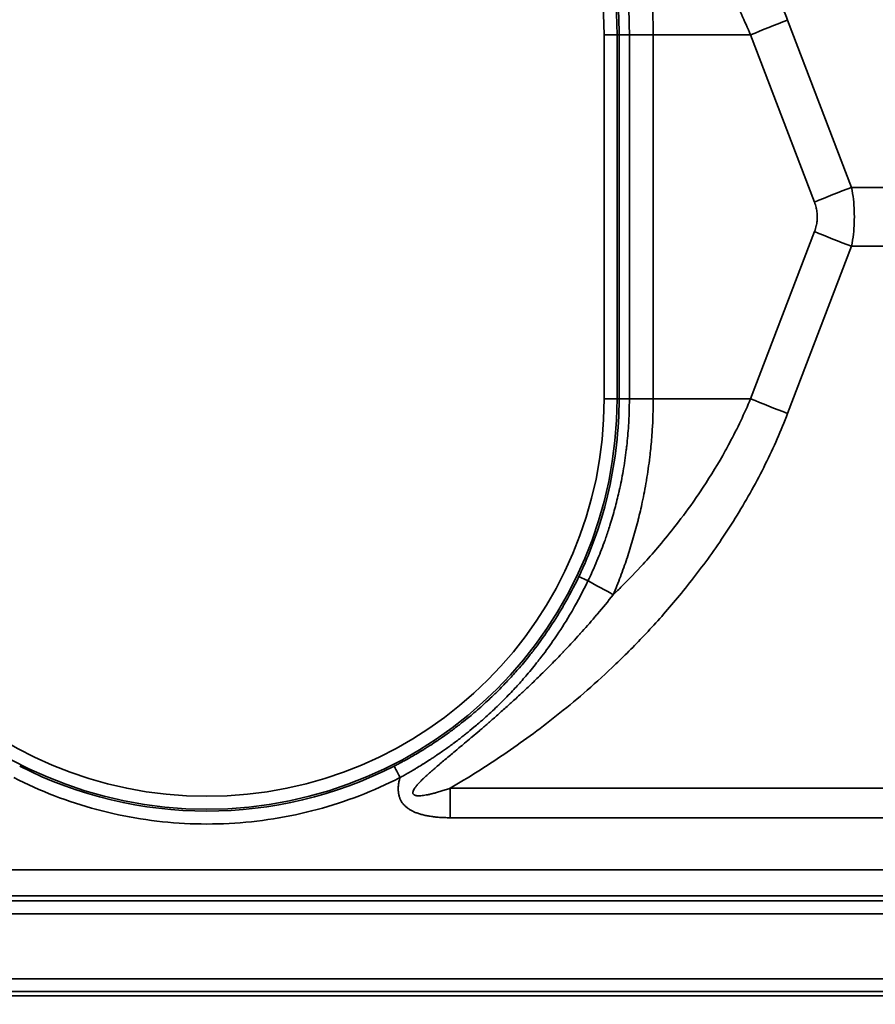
# Model space of a CAD drawing. Header units: millimetres. Extents: x 100 to 2070, y 30 to 1455.
# Tile 75 of 79: x 1346 to 1379, y 847 to 885. Entities that reach past the tile are written whole.
import ezdxf

# ---------------------------------------------------------------- set-up
doc = ezdxf.new("R2010")
doc.units = ezdxf.units.MM
doc.header["$LTSCALE"] = 5
doc.layers.add('Bemaßung (ISO)', color=7, linetype='Continuous', lineweight=25)
doc.layers.add('Sichtbar schmal (ISO)', color=7, linetype='Continuous', lineweight=35)
doc.styles.add('Notiztext (ISO)', font='verdana.ttf')
doc.dimstyles.new('wedi USA', dxfattribs={"dimscale": 5, "dimtxt": 2.5, "dimasz": 4, "dimexe": 2, "dimexo": 0.8, "dimgap": 0.3, "dimtad": 1, "dimdec": 1, "dimrnd": 1e-08, "dimtxsty": 'Notiztext (ISO)', "dimcen": 0.09, "dimclrd": 7, "dimclre": 7, "dimclrt": 256, "dimadec": 0, "dimazin": 2, "dimtfac": 0.6, "dimtmove": 0, "dimatfit": 3, "dimfxl": 1, "dimtolj": 1, "dimlwd": -1, "dimlwe": -1, "dimarcsym": 0})

# ---------------------------------------------------------------- blocks, each defined once
blk = doc.blocks.new('*D106')
at = {"layer": 'Bemaßung (ISO)', "color": 7, "transparency": 16777216}
for p, q in [((699.807, 848.545), (699.807, 726.117)), ((1400.987, 848.528), (1400.987, 726.117)), ((719.807, 736.117), (1380.987, 736.117))]:
    blk.add_line(p, q, dxfattribs=at)
for points in [[(719.807, 739.45), (719.807, 732.784), (699.807, 736.117)], [(1380.987, 739.45), (1380.987, 732.784), (1400.987, 736.117)]]:
    blk.add_solid(points, dxfattribs=at)
at = {"layer": 'Defpoints', "color": 0, "transparency": 16777216}
for p in [(699.807, 852.545), (1400.987, 852.528), (1400.987, 736.117)]:
    blk.add_point(p, dxfattribs=at)
at = {"layer": 'Bemaßung (ISO)', "transparency": 16777216, "insert": (983.2, 753.97), "char_height": 12.5, "attachment_point": 1, "style": 'Notiztext (ISO)'}
blk.add_mtext('\\A1;701,2 [27 5/8]"', dxfattribs=at)

msp = doc.modelspace()

# ---------------------------------------------------------------- linework, layer by layer
at = {"layer": 'Sichtbar schmal (ISO)'}
for p, q in [((1375.887, 885.153), (1378.362, 878.678)), ((1368.777, 884.592), (1368.777, 870.482)), ((1368.777, 884.592), (1369.277, 884.592)), ((1369.277, 884.592), (1369.356, 884.592)), ((1369.277, 884.592), (1369.277, 870.482)), ((1369.356, 884.592), (1369.356, 870.482)), ((1369.756, 884.582), (1370.681, 884.582)), ((1369.756, 884.582), (1369.756, 870.492)), ((1374.451, 884.582), (1370.681, 884.582)), ((1370.681, 884.582), (1370.681, 870.492)), ((1374.451, 884.582), (1376.927, 878.108)), ((1378.362, 878.678), (1396.826, 878.678)), ((1376.927, 876.966), (1374.451, 870.492)), ((1378.362, 876.396), (1375.887, 869.921)), ((1378.362, 876.396), (1396.826, 876.396)), ((1368.777, 870.482), (1369.277, 870.482)), ((1369.277, 870.482), (1369.356, 870.482)), ((1369.756, 870.492), (1370.681, 870.492)), ((1374.451, 870.492), (1370.681, 870.492)), ((1396.784, 855.405), (1362.809, 855.405)), ((1396.783, 854.264), (1362.809, 854.264)), ((1136.639, 852.262), (1396.283, 852.238)), ((1396.278, 851.238), (1136.638, 851.262)), ((701.807, 851.046), (1396.47, 851.046)), ((1396.47, 850.546), (701.807, 850.546)), ((701.789, 848.028), (1396.488, 848.028)), ((1396.488, 847.528), (701.789, 847.528)), ((701.623, 847.362), (1396.654, 847.362))]:
    msp.add_line(p, q, dxfattribs=at)
for centre, radius, start, end in [((1353.388, 884.592), 15.889, 0, 180), ((1353.388, 884.592), 15.389, 0, 180), ((1353.388, 870.482), 15.889, 180, 0), ((1353.388, 870.482), 15.389, 180, 0)]:
    msp.add_arc(centre, radius, start, end, dxfattribs=at)
for centre, major_axis, ratio, start_param, end_param in [((1375.913, 884.582), (-4.67, -1.785), 0.108522, 4.67649, 4.988987), ((1378.388, 878.108), (-4.67, -1.785), 0.108522, 4.67649, 4.988987), ((1378.388, 876.966), (-4.67, 1.785), 0.108522, 1.294198, 1.606695), ((1369.856, 870.487), (-0.5, -0.005), 0.011293, 4.913594, 6.265598), ((1375.913, 870.492), (-4.67, 1.785), 0.108522, 1.294198, 1.606695), ((1368.249, 863.385), (-0.451, 0.215), 0.009151, 4.92989, 6.265731), ((1366.245, 864.446), (-8.785, 4.778), 0.002502, 4.378716, 4.494714), ((1353.39, 870.483), (-0.001, -15.963), 0.999985, 5.811716, 6.755135), ((1360.874, 855.819), (-0.227, 0.445), 0.004662, 0.017453, 1.568413), ((1362.757, 854.264), (0, -10), 0.005236, 1.570796, 1.685164)]:
    msp.add_ellipse(centre, major_axis=major_axis, ratio=ratio, start_param=start_param, end_param=end_param, dxfattribs=at)
for points in [[(1362.809, 899.669), (1363.152, 899.469), (1363.844, 899.051), (1364.878, 898.377), (1365.969, 897.609), (1367.141, 896.709), (1368.4, 895.646), (1369.757, 894.37), (1371.186, 892.847), (1372.602, 891.1), (1373.927, 889.162), (1375.063, 887.12), (1375.637, 885.806), (1375.887, 885.153)], [(1360.871, 855.819), (1360.357, 855.556), (1359.308, 855.089), (1357.664, 854.553), (1355.974, 854.193), (1354.255, 854.012), (1352.527, 854.012), (1350.808, 854.192), (1349.117, 854.551), (1347.473, 855.086), (1346.424, 855.554), (1345.91, 855.816)], [(1362.809, 854.264), (1362.736, 854.264), (1362.595, 854.267), (1362.399, 854.277), (1362.214, 854.293), (1362.041, 854.317), (1361.88, 854.346), (1361.729, 854.381), (1361.59, 854.423), (1361.461, 854.47), (1361.343, 854.525), (1361.236, 854.586), (1361.141, 854.653), (1361.059, 854.724), (1360.989, 854.801), (1360.93, 854.884), (1360.88, 854.976), (1360.84, 855.082), (1360.812, 855.205), (1360.8, 855.344), (1360.806, 855.493), (1360.829, 855.652), (1360.856, 855.762), (1360.871, 855.819)]]:
    msp.add_open_spline(points, degree=3, dxfattribs=at)
for points, knots in [([(1369.133, 892.172), (1369.554, 891.768), (1369.974, 891.337), (1370.389, 890.876), (1370.479, 890.776), (1370.57, 890.674), (1370.659, 890.572), (1370.982, 890.202), (1371.301, 889.815), (1371.609, 889.415), (1371.798, 889.17), (1371.984, 888.92), (1372.164, 888.667), (1372.359, 888.392), (1372.548, 888.113), (1372.731, 887.831), (1372.99, 887.429), (1373.235, 887.022), (1373.461, 886.617), (1373.54, 886.475), (1373.617, 886.334), (1373.691, 886.193), (1373.978, 885.649), (1374.23, 885.113), (1374.451, 884.582)], [0, 0, 0, 0, 0.2, 0.2, 0.2, 0.243524, 0.243524, 0.243524, 0.4, 0.4, 0.4, 0.495973, 0.495973, 0.495973, 0.6, 0.6, 0.6, 0.748264, 0.748264, 0.748264, 0.8, 0.8, 0.8, 1, 1, 1, 1]), ([(1369.133, 892.172), (1369.229, 891.942), (1369.321, 891.71), (1369.409, 891.476), (1369.496, 891.243), (1369.58, 891.008), (1369.659, 890.772), (1369.661, 890.766), (1369.663, 890.759), (1369.666, 890.752), (1369.742, 890.523), (1369.814, 890.294), (1369.882, 890.064), (1369.952, 889.828), (1370.017, 889.59), (1370.08, 889.346), (1370.086, 889.319), (1370.093, 889.292), (1370.1, 889.265), (1370.155, 889.046), (1370.207, 888.822), (1370.257, 888.59), (1370.313, 888.328), (1370.365, 888.055), (1370.414, 887.765), (1370.416, 887.754), (1370.418, 887.743), (1370.42, 887.732), (1370.466, 887.452), (1370.509, 887.157), (1370.547, 886.843), (1370.573, 886.628), (1370.596, 886.404), (1370.615, 886.169), (1370.626, 886.047), (1370.635, 885.921), (1370.643, 885.792), (1370.667, 885.416), (1370.681, 885.011), (1370.681, 884.582)], [0, 0, 0, 0, 0.111111, 0.111111, 0.111111, 0.222222, 0.222222, 0.222222, 0.225438, 0.225438, 0.225438, 0.333333, 0.333333, 0.333333, 0.444444, 0.444444, 0.444444, 0.45675, 0.45675, 0.45675, 0.555556, 0.555556, 0.555556, 0.666667, 0.666667, 0.666667, 0.670889, 0.670889, 0.670889, 0.777778, 0.777778, 0.777778, 0.850752, 0.850752, 0.850752, 0.888889, 0.888889, 0.888889, 1, 1, 1, 1]), ([(1368.153, 891.639), (1368.254, 891.428), (1368.351, 891.215), (1368.443, 891), (1368.531, 890.794), (1368.616, 890.586), (1368.695, 890.375), (1368.747, 890.239), (1368.797, 890.101), (1368.846, 889.963), (1368.872, 889.888), (1368.897, 889.813), (1368.922, 889.738), (1368.995, 889.519), (1369.064, 889.298), (1369.127, 889.075), (1369.195, 888.839), (1369.257, 888.601), (1369.314, 888.362), (1369.326, 888.311), (1369.338, 888.259), (1369.35, 888.207), (1369.398, 887.996), (1369.442, 887.784), (1369.482, 887.571), (1369.537, 887.276), (1369.583, 886.979), (1369.622, 886.681), (1369.634, 886.589), (1369.645, 886.497), (1369.655, 886.404), (1369.682, 886.165), (1369.703, 885.926), (1369.719, 885.687), (1369.744, 885.319), (1369.756, 884.951), (1369.756, 884.582)], [0, 0, 0, 0, 0.0968856, 0.0968856, 0.0968856, 0.1897302, 0.1897302, 0.1897302, 0.25, 0.25, 0.25, 0.2826671, 0.2826671, 0.2826671, 0.3775246, 0.3775246, 0.3775246, 0.4781663, 0.4781663, 0.4781663, 0.5, 0.5, 0.5, 0.5887032, 0.5887032, 0.5887032, 0.7118029, 0.7118029, 0.7118029, 0.75, 0.75, 0.75, 0.8486187, 0.8486187, 0.8486187, 1, 1, 1, 1]), ([(1367.798, 891.474), (1368.051, 890.943), (1368.276, 890.398), (1368.47, 889.838), (1368.665, 889.278), (1368.829, 888.705), (1368.961, 888.125), (1369.092, 887.545), (1369.191, 886.958), (1369.257, 886.368), (1369.323, 885.777), (1369.356, 885.184), (1369.356, 884.592)], [0, 0, 0, 0, 0.25, 0.25, 0.25, 0.5, 0.5, 0.5, 0.75, 0.75, 0.75, 1, 1, 1, 1]), ([(1369.756, 884.582), (1369.712, 884.583), (1369.669, 884.584), (1369.629, 884.584), (1369.589, 884.585), (1369.552, 884.586), (1369.518, 884.586), (1369.5, 884.587), (1369.484, 884.587), (1369.468, 884.587), (1369.455, 884.588), (1369.443, 884.588), (1369.432, 884.588), (1369.408, 884.589), (1369.39, 884.589), (1369.377, 884.59), (1369.364, 884.591), (1369.357, 884.591), (1369.356, 884.592)], [0, 0, 0, 0, 0.2, 0.2, 0.2, 0.4, 0.4, 0.4, 0.50778, 0.50778, 0.50778, 0.6, 0.6, 0.6, 0.8, 0.8, 0.8, 1, 1, 1, 1]), ([(1378.362, 878.678), (1378.392, 878.522), (1378.415, 878.367), (1378.433, 878.215), (1378.45, 878.062), (1378.461, 877.912), (1378.467, 877.762), (1378.472, 877.612), (1378.472, 877.462), (1378.467, 877.312), (1378.461, 877.162), (1378.45, 877.011), (1378.433, 876.859), (1378.415, 876.706), (1378.392, 876.552), (1378.362, 876.396)], [0.000001, 0.000001, 0.000001, 0.000001, 0.2, 0.2, 0.2, 0.4, 0.4, 0.4, 0.6, 0.6, 0.6, 0.8, 0.8, 0.8, 1, 1, 1, 1]), ([(1376.927, 878.108), (1376.954, 878.035), (1376.976, 877.963), (1376.993, 877.892), (1376.995, 877.887), (1376.996, 877.881), (1376.997, 877.876), (1377.012, 877.811), (1377.022, 877.747), (1377.028, 877.683), (1377.029, 877.672), (1377.03, 877.66), (1377.031, 877.649), (1377.036, 877.587), (1377.037, 877.524), (1377.033, 877.462), (1377.033, 877.449), (1377.032, 877.437), (1377.031, 877.425), (1377.026, 877.358), (1377.017, 877.291), (1377.003, 877.224), (1377.001, 877.215), (1376.999, 877.207), (1376.997, 877.198), (1376.98, 877.122), (1376.956, 877.044), (1376.927, 876.966)], [0.0000019, 0.0000019, 0.0000019, 0.0000019, 0.1857224, 0.1857224, 0.1857224, 0.2, 0.2, 0.2, 0.3703593, 0.3703593, 0.3703593, 0.4, 0.4, 0.4, 0.5667831, 0.5667831, 0.5667831, 0.6, 0.6, 0.6, 0.7776074, 0.7776074, 0.7776074, 0.8, 0.8, 0.8, 1, 1, 1, 1]), ([(1369.356, 870.482), (1369.356, 869.89), (1369.323, 869.297), (1369.257, 868.707), (1369.191, 868.117), (1369.092, 867.53), (1368.961, 866.95), (1368.829, 866.37), (1368.665, 865.796), (1368.47, 865.237), (1368.276, 864.677), (1368.051, 864.131), (1367.798, 863.6)], [0, 0, 0, 0, 0.25, 0.25, 0.25, 0.5, 0.5, 0.5, 0.75, 0.75, 0.75, 1, 1, 1, 1]), ([(1369.756, 870.492), (1369.756, 870.143), (1369.745, 869.794), (1369.723, 869.446), (1369.707, 869.187), (1369.684, 868.928), (1369.655, 868.67), (1369.649, 868.619), (1369.644, 868.568), (1369.637, 868.517), (1369.604, 868.24), (1369.563, 867.964), (1369.515, 867.689), (1369.472, 867.439), (1369.422, 867.189), (1369.367, 866.941), (1369.361, 866.917), (1369.356, 866.892), (1369.35, 866.868), (1369.303, 866.66), (1369.252, 866.453), (1369.196, 866.246), (1369.136, 866.025), (1369.072, 865.804), (1369.003, 865.585), (1368.953, 865.426), (1368.901, 865.268), (1368.846, 865.112), (1368.824, 865.048), (1368.801, 864.984), (1368.778, 864.921), (1368.691, 864.682), (1368.599, 864.446), (1368.502, 864.213), (1368.392, 863.95), (1368.276, 863.691), (1368.153, 863.435)], [0, 0, 0, 0, 0.1433864, 0.1433864, 0.1433864, 0.25, 0.25, 0.25, 0.2711155, 0.2711155, 0.2711155, 0.3855181, 0.3855181, 0.3855181, 0.4897919, 0.4897919, 0.4897919, 0.5, 0.5, 0.5, 0.5874702, 0.5874702, 0.5874702, 0.6816109, 0.6816109, 0.6816109, 0.75, 0.75, 0.75, 0.7778201, 0.7778201, 0.7778201, 0.882309, 0.882309, 0.882309, 1, 1, 1, 1]), ([(1374.451, 870.492), (1374.213, 869.921), (1373.943, 869.35), (1373.635, 868.776), (1373.581, 868.675), (1373.526, 868.575), (1373.471, 868.474), (1373.206, 867.999), (1372.918, 867.525), (1372.615, 867.066), (1372.487, 866.871), (1372.356, 866.679), (1372.223, 866.49), (1371.977, 866.141), (1371.724, 865.803), (1371.47, 865.48), (1371.262, 865.215), (1371.053, 864.961), (1370.844, 864.716), (1370.659, 864.5), (1370.474, 864.291), (1370.29, 864.089), (1370.014, 863.787), (1369.739, 863.5), (1369.469, 863.231), (1369.356, 863.118), (1369.244, 863.009), (1369.133, 862.902)], [0, 0, 0, 0, 0.2, 0.2, 0.2, 0.23492, 0.23492, 0.23492, 0.4, 0.4, 0.4, 0.470122, 0.470122, 0.470122, 0.6, 0.6, 0.6, 0.706168, 0.706168, 0.706168, 0.8, 0.8, 0.8, 0.941138, 0.941138, 0.941138, 1, 1, 1, 1]), ([(1370.681, 870.492), (1370.681, 870.063), (1370.667, 869.659), (1370.643, 869.284), (1370.635, 869.154), (1370.626, 869.028), (1370.615, 868.905), (1370.596, 868.671), (1370.573, 868.448), (1370.547, 868.235), (1370.51, 867.919), (1370.467, 867.623), (1370.42, 867.342), (1370.418, 867.332), (1370.417, 867.323), (1370.415, 867.313), (1370.366, 867.024), (1370.314, 866.751), (1370.258, 866.49), (1370.208, 866.255), (1370.155, 866.03), (1370.1, 865.809), (1370.094, 865.784), (1370.087, 865.759), (1370.081, 865.733), (1370.019, 865.489), (1369.953, 865.251), (1369.883, 865.014), (1369.815, 864.783), (1369.742, 864.552), (1369.666, 864.322), (1369.664, 864.316), (1369.662, 864.31), (1369.66, 864.305), (1369.581, 864.069), (1369.497, 863.833), (1369.409, 863.599), (1369.321, 863.365), (1369.229, 863.133), (1369.133, 862.902)], [0, 0, 0, 0, 0.111111, 0.111111, 0.111111, 0.149484, 0.149484, 0.149484, 0.222222, 0.222222, 0.222222, 0.329693, 0.329693, 0.329693, 0.333333, 0.333333, 0.333333, 0.444444, 0.444444, 0.444444, 0.544049, 0.544049, 0.544049, 0.555556, 0.555556, 0.555556, 0.666667, 0.666667, 0.666667, 0.775023, 0.775023, 0.775023, 0.777778, 0.777778, 0.777778, 0.888889, 0.888889, 0.888889, 1, 1, 1, 1]), ([(1375.887, 869.921), (1375.636, 869.263), (1375.35, 868.61), (1375.021, 867.951), (1374.693, 867.291), (1374.323, 866.625), (1373.932, 865.988), (1373.54, 865.351), (1373.127, 864.742), (1372.712, 864.175), (1372.297, 863.608), (1371.879, 863.082), (1371.467, 862.594), (1371.056, 862.107), (1370.65, 861.658), (1370.254, 861.242), (1369.857, 860.826), (1369.47, 860.442), (1369.093, 860.086), (1368.716, 859.729), (1368.349, 859.399), (1367.991, 859.09), (1367.632, 858.78), (1367.283, 858.492), (1366.938, 858.218), (1366.593, 857.945), (1366.254, 857.686), (1365.914, 857.437), (1365.575, 857.188), (1365.235, 856.949), (1364.894, 856.717), (1364.552, 856.485), (1364.208, 856.26), (1363.86, 856.041), (1363.513, 855.823), (1363.162, 855.611), (1362.809, 855.405)], [0, 0, 0, 0, 0.0833333, 0.0833333, 0.0833333, 0.1666667, 0.1666667, 0.1666667, 0.25, 0.25, 0.25, 0.3333333, 0.3333333, 0.3333333, 0.4166667, 0.4166667, 0.4166667, 0.5, 0.5, 0.5, 0.5833333, 0.5833333, 0.5833333, 0.6666667, 0.6666667, 0.6666667, 0.75, 0.75, 0.75, 0.8333333, 0.8333333, 0.8333333, 0.9166667, 0.9166667, 0.9166667, 0.9999999, 0.9999999, 0.9999999, 0.9999999]), ([(1367.798, 863.6), (1367.611, 863.209), (1367.417, 862.844), (1367.222, 862.507), (1367.206, 862.478), (1367.189, 862.449), (1367.173, 862.421), (1366.994, 862.116), (1366.816, 861.834), (1366.638, 861.57), (1366.605, 861.521), (1366.572, 861.472), (1366.539, 861.424), (1366.378, 861.19), (1366.218, 860.971), (1366.059, 860.764), (1366.011, 860.701), (1365.963, 860.64), (1365.915, 860.58), (1365.773, 860.4), (1365.632, 860.23), (1365.494, 860.069), (1365.432, 859.998), (1365.372, 859.929), (1365.311, 859.861), (1365.189, 859.724), (1365.068, 859.593), (1364.949, 859.469), (1364.877, 859.392), (1364.805, 859.319), (1364.734, 859.247), (1364.631, 859.143), (1364.529, 859.043), (1364.429, 858.947), (1364.347, 858.869), (1364.266, 858.794), (1364.187, 858.721), (1364.102, 858.643), (1364.018, 858.568), (1363.936, 858.496), (1363.846, 858.417), (1363.758, 858.341), (1363.671, 858.268), (1363.606, 858.214), (1363.543, 858.161), (1363.479, 858.109), (1363.38, 858.029), (1363.283, 857.952), (1363.188, 857.878), (1363.147, 857.846), (1363.106, 857.814), (1363.065, 857.784), (1362.953, 857.698), (1362.843, 857.617), (1362.735, 857.539), (1362.721, 857.529), (1362.707, 857.519), (1362.693, 857.509), (1362.579, 857.427), (1362.467, 857.349), (1362.359, 857.276), (1362.344, 857.266), (1362.329, 857.255), (1362.313, 857.245), (1362.227, 857.187), (1362.142, 857.131), (1362.059, 857.077), (1362.012, 857.047), (1361.967, 857.018), (1361.921, 856.99), (1361.877, 856.961), (1361.833, 856.934), (1361.789, 856.907), (1361.71, 856.858), (1361.633, 856.812), (1361.559, 856.767), (1361.555, 856.765), (1361.551, 856.763), (1361.547, 856.76), (1361.472, 856.716), (1361.399, 856.674), (1361.329, 856.633), (1361.294, 856.613), (1361.259, 856.593), (1361.225, 856.574), (1361.194, 856.557), (1361.163, 856.539), (1361.132, 856.522), (1361.072, 856.489), (1361.012, 856.457), (1360.955, 856.426), (1360.944, 856.42), (1360.932, 856.414), (1360.921, 856.408), (1360.878, 856.384), (1360.836, 856.362), (1360.794, 856.34), (1360.744, 856.314), (1360.694, 856.288), (1360.647, 856.264)], [0, 0, 0, 0, 0.061432, 0.061432, 0.061432, 0.0666667, 0.0666667, 0.0666667, 0.1228735, 0.1228735, 0.1228735, 0.1333333, 0.1333333, 0.1333333, 0.184486, 0.184486, 0.184486, 0.2, 0.2, 0.2, 0.2462137, 0.2462137, 0.2462137, 0.2666667, 0.2666667, 0.2666667, 0.3080497, 0.3080497, 0.3080497, 0.3333333, 0.3333333, 0.3333333, 0.3700321, 0.3700321, 0.3700321, 0.4, 0.4, 0.4, 0.4319003, 0.4319003, 0.4319003, 0.4666667, 0.4666667, 0.4666667, 0.4926116, 0.4926116, 0.4926116, 0.5333333, 0.5333333, 0.5333333, 0.5509386, 0.5509386, 0.5509386, 0.6, 0.6, 0.6, 0.6064639, 0.6064639, 0.6064639, 0.6592372, 0.6592372, 0.6592372, 0.6666667, 0.6666667, 0.6666667, 0.7093917, 0.7093917, 0.7093917, 0.7333333, 0.7333333, 0.7333333, 0.7570229, 0.7570229, 0.7570229, 0.8, 0.8, 0.8, 0.8022762, 0.8022762, 0.8022762, 0.8453395, 0.8453395, 0.8453395, 0.8666667, 0.8666667, 0.8666667, 0.8863743, 0.8863743, 0.8863743, 0.9255847, 0.9255847, 0.9255847, 0.9333333, 0.9333333, 0.9333333, 0.9632911, 0.9632911, 0.9632911, 1, 1, 1, 1]), ([(1368.153, 863.435), (1367.96, 863.033), (1367.761, 862.659), (1367.56, 862.311), (1367.543, 862.282), (1367.526, 862.252), (1367.509, 862.223), (1367.326, 861.91), (1367.142, 861.619), (1366.96, 861.348), (1366.926, 861.297), (1366.892, 861.247), (1366.858, 861.198), (1366.693, 860.957), (1366.528, 860.731), (1366.366, 860.517), (1366.316, 860.453), (1366.267, 860.389), (1366.218, 860.327), (1366.073, 860.141), (1365.929, 859.966), (1365.787, 859.8), (1365.725, 859.726), (1365.662, 859.654), (1365.6, 859.584), (1365.475, 859.442), (1365.352, 859.307), (1365.231, 859.178), (1365.157, 859.099), (1365.083, 859.023), (1365.011, 858.948), (1364.905, 858.841), (1364.801, 858.737), (1364.699, 858.638), (1364.616, 858.557), (1364.534, 858.478), (1364.452, 858.402), (1364.366, 858.321), (1364.281, 858.243), (1364.197, 858.168), (1364.105, 858.086), (1364.016, 858.007), (1363.927, 857.931), (1363.861, 857.874), (1363.796, 857.819), (1363.732, 857.765), (1363.631, 857.681), (1363.532, 857.6), (1363.435, 857.523), (1363.393, 857.489), (1363.352, 857.456), (1363.31, 857.424), (1363.196, 857.334), (1363.084, 857.249), (1362.975, 857.168), (1362.961, 857.157), (1362.947, 857.147), (1362.932, 857.136), (1362.816, 857.05), (1362.703, 856.968), (1362.593, 856.891), (1362.578, 856.88), (1362.562, 856.869), (1362.547, 856.859), (1362.459, 856.797), (1362.373, 856.738), (1362.289, 856.681), (1362.242, 856.65), (1362.196, 856.619), (1362.15, 856.589), (1362.105, 856.559), (1362.061, 856.53), (1362.017, 856.501), (1361.937, 856.449), (1361.859, 856.4), (1361.784, 856.353), (1361.78, 856.35), (1361.776, 856.348), (1361.772, 856.345), (1361.697, 856.298), (1361.624, 856.253), (1361.553, 856.21), (1361.517, 856.189), (1361.483, 856.168), (1361.449, 856.148), (1361.417, 856.129), (1361.386, 856.11), (1361.356, 856.093), (1361.295, 856.057), (1361.236, 856.022), (1361.178, 855.99), (1361.167, 855.983), (1361.156, 855.977), (1361.145, 855.97), (1361.101, 855.946), (1361.059, 855.922), (1361.018, 855.899), (1360.968, 855.871), (1360.919, 855.844), (1360.871, 855.819)], [0.0000004, 0.0000004, 0.0000004, 0.0000004, 0.0614315, 0.0614315, 0.0614315, 0.0666667, 0.0666667, 0.0666667, 0.1228724, 0.1228724, 0.1228724, 0.1333333, 0.1333333, 0.1333333, 0.1844851, 0.1844851, 0.1844851, 0.2, 0.2, 0.2, 0.2462127, 0.2462127, 0.2462127, 0.2666667, 0.2666667, 0.2666667, 0.3080487, 0.3080487, 0.3080487, 0.3333333, 0.3333333, 0.3333333, 0.370031, 0.370031, 0.370031, 0.4, 0.4, 0.4, 0.4318991, 0.4318991, 0.4318991, 0.4666667, 0.4666667, 0.4666667, 0.4926102, 0.4926102, 0.4926102, 0.5333333, 0.5333333, 0.5333333, 0.5509373, 0.5509373, 0.5509373, 0.6, 0.6, 0.6, 0.6064624, 0.6064624, 0.6064624, 0.6592356, 0.6592356, 0.6592356, 0.6666667, 0.6666667, 0.6666667, 0.7093901, 0.7093901, 0.7093901, 0.7333333, 0.7333333, 0.7333333, 0.757021, 0.757021, 0.757021, 0.8, 0.8, 0.8, 0.8022744, 0.8022744, 0.8022744, 0.8453389, 0.8453389, 0.8453389, 0.8666667, 0.8666667, 0.8666667, 0.8863691, 0.8863691, 0.8863691, 0.9255805, 0.9255805, 0.9255805, 0.9333333, 0.9333333, 0.9333333, 0.9633143, 0.9633143, 0.9633143, 1, 1, 1, 1]), ([(1362.809, 855.405), (1362.744, 855.383), (1362.681, 855.362), (1362.621, 855.342), (1362.561, 855.322), (1362.504, 855.304), (1362.449, 855.287), (1362.393, 855.27), (1362.34, 855.255), (1362.289, 855.24), (1362.238, 855.226), (1362.189, 855.213), (1362.142, 855.201), (1362.095, 855.189), (1362.05, 855.179), (1362.008, 855.169), (1361.965, 855.16), (1361.924, 855.152), (1361.886, 855.145), (1361.847, 855.137), (1361.81, 855.132), (1361.776, 855.127), (1361.741, 855.122), (1361.709, 855.119), (1361.678, 855.116), (1361.648, 855.114), (1361.619, 855.113), (1361.593, 855.113), (1361.567, 855.113), (1361.543, 855.114), (1361.522, 855.117), (1361.5, 855.119), (1361.482, 855.123), (1361.465, 855.128), (1361.448, 855.133), (1361.434, 855.139), (1361.421, 855.146), (1361.409, 855.153), (1361.399, 855.161), (1361.391, 855.171), (1361.383, 855.18), (1361.377, 855.191), (1361.373, 855.204), (1361.37, 855.217), (1361.368, 855.232), (1361.37, 855.249), (1361.372, 855.266), (1361.377, 855.286), (1361.386, 855.307), (1361.395, 855.329), (1361.407, 855.353), (1361.424, 855.379), (1361.44, 855.405), (1361.459, 855.434), (1361.483, 855.464), (1361.506, 855.494), (1361.533, 855.525), (1361.562, 855.559), (1361.592, 855.592), (1361.625, 855.628), (1361.661, 855.664), (1361.664, 855.667), (1361.666, 855.67), (1361.669, 855.673), (1361.703, 855.707), (1361.738, 855.742), (1361.776, 855.778), (1361.779, 855.781), (1361.783, 855.784), (1361.786, 855.788), (1361.824, 855.824), (1361.864, 855.862), (1361.907, 855.9), (1361.911, 855.904), (1361.915, 855.908), (1361.919, 855.911), (1361.961, 855.95), (1362.006, 855.991), (1362.053, 856.032), (1362.058, 856.036), (1362.063, 856.041), (1362.067, 856.045), (1362.115, 856.087), (1362.165, 856.13), (1362.217, 856.176), (1362.222, 856.18), (1362.228, 856.185), (1362.233, 856.189), (1362.286, 856.235), (1362.341, 856.282), (1362.399, 856.331), (1362.405, 856.337), (1362.411, 856.342), (1362.418, 856.347), (1362.476, 856.397), (1362.537, 856.448), (1362.601, 856.502), (1362.608, 856.508), (1362.615, 856.514), (1362.622, 856.52), (1362.686, 856.574), (1362.753, 856.63), (1362.823, 856.689), (1362.831, 856.695), (1362.84, 856.702), (1362.848, 856.709), (1362.918, 856.768), (1362.992, 856.829), (1363.069, 856.894), (1363.078, 856.901), (1363.087, 856.909), (1363.096, 856.917), (1363.174, 856.981), (1363.254, 857.049), (1363.338, 857.119), (1363.349, 857.128), (1363.359, 857.137), (1363.37, 857.146), (1363.455, 857.217), (1363.543, 857.291), (1363.634, 857.369), (1363.646, 857.379), (1363.659, 857.389), (1363.671, 857.399), (1363.763, 857.477), (1363.859, 857.559), (1363.96, 857.645), (1363.973, 857.656), (1363.987, 857.668), (1364.001, 857.68), (1364.101, 857.766), (1364.206, 857.856), (1364.315, 857.951), (1364.33, 857.964), (1364.346, 857.977), (1364.361, 857.99), (1364.47, 858.086), (1364.583, 858.185), (1364.7, 858.288), (1364.717, 858.303), (1364.734, 858.318), (1364.751, 858.334), (1364.869, 858.438), (1364.99, 858.546), (1365.116, 858.66), (1365.135, 858.677), (1365.153, 858.694), (1365.173, 858.712), (1365.299, 858.826), (1365.429, 858.946), (1365.564, 859.072), (1365.585, 859.091), (1365.606, 859.111), (1365.627, 859.131), (1365.763, 859.258), (1365.903, 859.391), (1366.049, 859.531), (1366.072, 859.554), (1366.095, 859.576), (1366.119, 859.599), (1366.265, 859.741), (1366.417, 859.89), (1366.574, 860.047), (1366.6, 860.073), (1366.626, 860.099), (1366.653, 860.126), (1366.811, 860.285), (1366.974, 860.452), (1367.144, 860.63), (1367.173, 860.66), (1367.202, 860.69), (1367.231, 860.721), (1367.402, 860.901), (1367.578, 861.09), (1367.759, 861.29), (1367.792, 861.325), (1367.824, 861.361), (1367.856, 861.397), (1368.039, 861.6), (1368.228, 861.814), (1368.422, 862.042), (1368.458, 862.083), (1368.493, 862.125), (1368.529, 862.167), (1368.725, 862.398), (1368.927, 862.643), (1369.133, 862.902)], [0, 0, 0, 0, 0.0243902, 0.0243902, 0.0243902, 0.0487805, 0.0487805, 0.0487805, 0.0731707, 0.0731707, 0.0731707, 0.097561, 0.097561, 0.097561, 0.1219512, 0.1219512, 0.1219512, 0.1463415, 0.1463415, 0.1463415, 0.1707317, 0.1707317, 0.1707317, 0.195122, 0.195122, 0.195122, 0.2195122, 0.2195122, 0.2195122, 0.2439024, 0.2439024, 0.2439024, 0.2682927, 0.2682927, 0.2682927, 0.2926829, 0.2926829, 0.2926829, 0.3170732, 0.3170732, 0.3170732, 0.3414634, 0.3414634, 0.3414634, 0.3658537, 0.3658537, 0.3658537, 0.3902439, 0.3902439, 0.3902439, 0.4146341, 0.4146341, 0.4146341, 0.4390244, 0.4390244, 0.4390244, 0.4634146, 0.4634146, 0.4634146, 0.4878049, 0.4878049, 0.4878049, 0.4896842, 0.4896842, 0.4896842, 0.5121951, 0.5121951, 0.5121951, 0.5141711, 0.5141711, 0.5141711, 0.5365854, 0.5365854, 0.5365854, 0.5386565, 0.5386565, 0.5386565, 0.5609756, 0.5609756, 0.5609756, 0.5631406, 0.5631406, 0.5631406, 0.5853659, 0.5853659, 0.5853659, 0.5876245, 0.5876245, 0.5876245, 0.6097561, 0.6097561, 0.6097561, 0.6121084, 0.6121084, 0.6121084, 0.6341463, 0.6341463, 0.6341463, 0.6365927, 0.6365927, 0.6365927, 0.6585366, 0.6585366, 0.6585366, 0.6610774, 0.6610774, 0.6610774, 0.6829268, 0.6829268, 0.6829268, 0.685562, 0.685562, 0.685562, 0.7073171, 0.7073171, 0.7073171, 0.7100461, 0.7100461, 0.7100461, 0.7317073, 0.7317073, 0.7317073, 0.7345295, 0.7345295, 0.7345295, 0.7560976, 0.7560976, 0.7560976, 0.7590121, 0.7590121, 0.7590121, 0.7804878, 0.7804878, 0.7804878, 0.7834965, 0.7834965, 0.7834965, 0.804878, 0.804878, 0.804878, 0.8079832, 0.8079832, 0.8079832, 0.8292683, 0.8292683, 0.8292683, 0.8324692, 0.8324692, 0.8324692, 0.8536585, 0.8536585, 0.8536585, 0.8569533, 0.8569533, 0.8569533, 0.8780488, 0.8780488, 0.8780488, 0.8814371, 0.8814371, 0.8814371, 0.902439, 0.902439, 0.902439, 0.9059212, 0.9059212, 0.9059212, 0.9268293, 0.9268293, 0.9268293, 0.9304044, 0.9304044, 0.9304044, 0.9512195, 0.9512195, 0.9512195, 0.9548924, 0.9548924, 0.9548924, 0.9756098, 0.9756098, 0.9756098, 0.9793686, 0.9793686, 0.9793686, 1, 1, 1, 1])]:
    msp.add_open_spline(points, degree=3, knots=knots, dxfattribs=at)

# ---------------------------------------------------------------- dimensions: what is measured, and where the dimension line sits
at = {"layer": 'Bemaßung (ISO)', "color": 7}
dim = msp.add_linear_dim(base=(1400.987, 736.117), p1=(699.807, 852.545), p2=(1400.987, 852.528), angle=180, text='<>"', dimstyle='wedi USA', override={"dimgap": 0.3, "dimdec": 1, "dimtol": 0, "dimlim": 0, "dimtp": 0, "dimtm": 0, "dimtdec": 2, "dimtofl": 0, "dimatfit": 1}, dxfattribs=at)
dim.commit()
dim.dimension.update_dxf_attribs({"geometry": '*D106', "text_midpoint": (1050.397, 736.117), "dimtype": 160})

doc.saveas('drawing.dxf')
